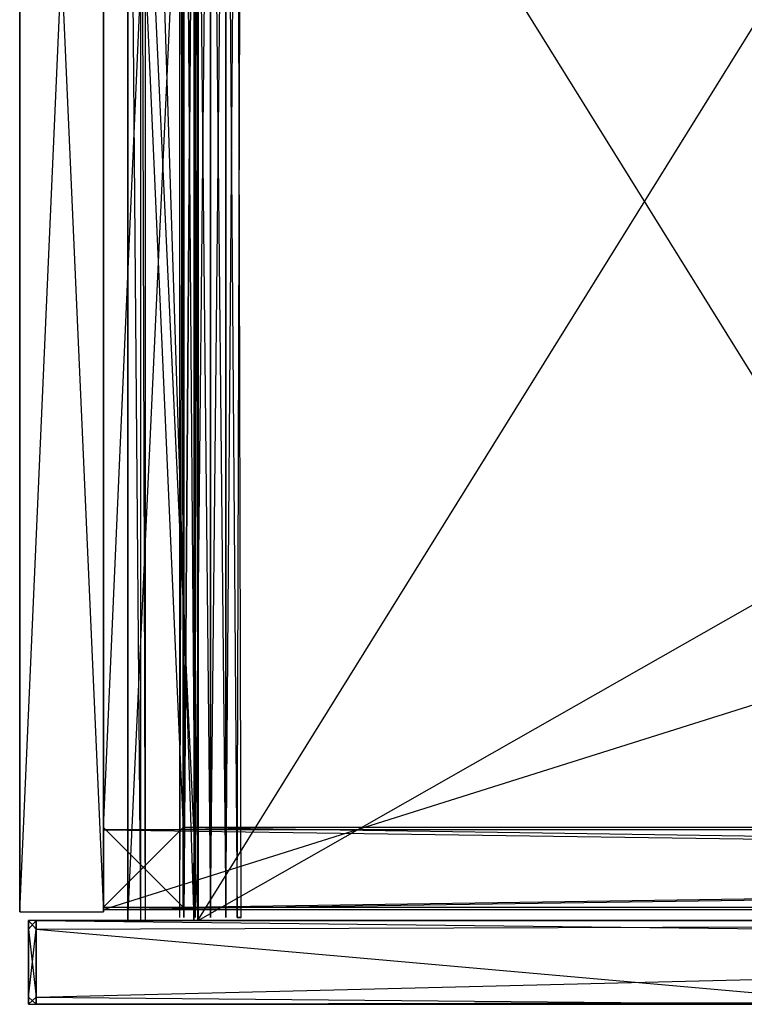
# Model space of a CAD drawing. Extents: x 0 to 1.29, y -0.45 to 0.
# Tile 1 of 51: x 0 to 0.16, y -0.45 to -0.23. Entities that reach past the tile are written whole.
import ezdxf

# ---------------------------------------------------------------- set-up
doc = ezdxf.new("R2010")
doc.units = 0
for name, color, linetype in [('L0_BLENDE_N_A69900__1___REPLACE', 7, 'CONTINUOUS'), ('L17_FRONTOL_N_A69900__0___REPLA', 7, 'CONTINUOUS'), ('L19_SCHUBOL_N_A69900__8___REPLA', 7, 'CONTINUOUS'), ('L1_BLENDE_N_A69900__0___REPLACE', 7, 'CONTINUOUS'), ('L21_SCHUBOL_N_A69900__6___REPLA', 7, 'CONTINUOUS'), ('L27_SCHUBOL_N_A69900__0___REPLA', 7, 'CONTINUOUS'), ('L38_KORPUS_N_A69900__3___REPLAC', 7, 'CONTINUOUS'), ('L40_KORPUS_N_A69900__1___REPLAC', 7, 'CONTINUOUS'), ('L44_FRONTUL_N_A69900__0___REPLA', 7, 'CONTINUOUS'), ('L45_SCHUBUL_N_A69900__5___REPLA', 7, 'CONTINUOUS'), ('L46_SCHUBUL_N_A69900__4___REPLA', 7, 'CONTINUOUS'), ('L49_SCHUBUL_N_A69900__1___REPLA', 7, 'CONTINUOUS')]:
    doc.layers.add(name, color=color, linetype=linetype)

msp = doc.modelspace()

# ---------------------------------------------------------------- linework, layer by layer
at = {"layer": 'L0_BLENDE_N_A69900__1___REPLACE', "color": 250}
for points, invisible_edges in [([(0.019, -0.408901, 0.52), (0.019, 0, 0.46), (0.019, -0.408901, 0.46), (0.019, -0.408901, 0.52)], 13), ([(0.019, 0, 0.46), (0.019, -0.408901, 0.52), (0.019, 0, 0.52), (0.019, 0, 0.46)], 14), ([(0.0371, 0, 0.46), (0.019, -0.408901, 0.46), (0.019, 0, 0.46), (0.0371, 0, 0.46)], 13), ([(0.019, -0.408901, 0.46), (0.0371, 0, 0.46), (0.0371, -0.408901, 0.46), (0.019, -0.408901, 0.46)], 14), ([(0.0371, -0.408901, 0.52), (0.019, 0, 0.52), (0.019, -0.408901, 0.52), (0.0371, -0.408901, 0.52)], 13), ([(0.019, 0, 0.52), (0.0371, -0.408901, 0.52), (0.0371, 0, 0.52), (0.019, 0, 0.52)], 14), ([(0.0371, 0, 0.46), (0.0371, -0.408901, 0.52), (0.0371, -0.408901, 0.46), (0.0371, 0, 0.46)], 13), ([(0.0371, -0.408901, 0.52), (0.0371, 0, 0.46), (0.0371, 0, 0.52), (0.0371, -0.408901, 0.52)], 14), ([(0.019, -0.427, 0.52), (0.019, -0.408901, 0.46), (0.019, -0.427, 0.46), (0.019, -0.427, 0.52)], 13), ([(0.019, -0.408901, 0.46), (0.019, -0.427, 0.52), (0.019, -0.408901, 0.52), (0.019, -0.408901, 0.46)], 14), ([(0.0371, -0.408901, 0.46), (0.019, -0.427, 0.46), (0.019, -0.408901, 0.46), (0.0371, -0.408901, 0.46)], 13), ([(0.019, -0.427, 0.46), (0.0371, -0.408901, 0.46), (0.0371, -0.427, 0.46), (0.019, -0.427, 0.46)], 14), ([(0.0371, -0.427, 0.52), (0.019, -0.408901, 0.52), (0.019, -0.427, 0.52), (0.0371, -0.427, 0.52)], 13), ([(0.019, -0.408901, 0.52), (0.0371, -0.427, 0.52), (0.0371, -0.408901, 0.52), (0.019, -0.408901, 0.52)], 14), ([(1.2499, -0.408901, 0.46), (0.0371, -0.427, 0.46), (0.0371, -0.408901, 0.46), (1.2499, -0.408901, 0.46)], 13), ([(0.0371, -0.427, 0.46), (1.2499, -0.408901, 0.46), (1.2499, -0.427, 0.46), (0.0371, -0.427, 0.46)], 14), ([(0.0371, -0.408901, 0.52), (1.2499, -0.408901, 0.46), (0.0371, -0.408901, 0.46), (0.0371, -0.408901, 0.52)], 13), ([(1.2499, -0.408901, 0.46), (0.0371, -0.408901, 0.52), (1.2499, -0.408901, 0.52), (1.2499, -0.408901, 0.46)], 14), ([(1.2499, -0.427, 0.52), (0.0371, -0.408901, 0.52), (0.0371, -0.427, 0.52), (1.2499, -0.427, 0.52)], 13), ([(0.0371, -0.408901, 0.52), (1.2499, -0.427, 0.52), (1.2499, -0.408901, 0.52), (0.0371, -0.408901, 0.52)], 14), ([(0.0371, -0.427, 0.52), (0.019, -0.427, 0.46), (0.0371, -0.427, 0.46), (0.0371, -0.427, 0.52)], 13), ([(0.019, -0.427, 0.46), (0.0371, -0.427, 0.52), (0.019, -0.427, 0.52), (0.019, -0.427, 0.46)], 14), ([(1.2499, -0.427, 0.52), (0.0371, -0.427, 0.46), (1.2499, -0.427, 0.46), (1.2499, -0.427, 0.52)], 13), ([(0.0371, -0.427, 0.46), (1.2499, -0.427, 0.52), (0.0371, -0.427, 0.52), (0.0371, -0.427, 0.46)], 14)]:
    msp.add_3dface(points, dxfattribs=dict(at, invisible_edges=invisible_edges))
at = {"layer": 'L17_FRONTOL_N_A69900__0___REPLA', "color": 8}
for points, invisible_edges in [([(0.002, -0.431928, 0.496586), (0.002, -0.43, 0.25371), (0.002, -0.431928, 0.25371), (0.002, -0.431928, 0.496586)], 13), ([(0.002, -0.43, 0.25371), (0.002, -0.431928, 0.496586), (0.002, -0.43, 0.496586), (0.002, -0.43, 0.25371)], 14), ([(0.002, -0.43, 0.498), (0.003722, -0.43, 0.496586), (0.002, -0.43, 0.496586), (0.002, -0.43, 0.498)], 13), ([(0.003722, -0.43, 0.496586), (0.002, -0.43, 0.498), (0.003722, -0.43, 0.498), (0.003722, -0.43, 0.496586)], 14), ([(0.003722, -0.431928, 0.498), (0.002, -0.43, 0.498), (0.002, -0.431928, 0.498), (0.003722, -0.431928, 0.498)], 13), ([(0.002, -0.43, 0.498), (0.003722, -0.431928, 0.498), (0.003722, -0.43, 0.498), (0.002, -0.43, 0.498)], 14), ([(0.003722, -0.43, 0.252), (0.002, -0.431928, 0.252), (0.002, -0.43, 0.252), (0.003722, -0.43, 0.252)], 13), ([(0.002, -0.431928, 0.252), (0.003722, -0.43, 0.252), (0.003722, -0.431928, 0.252), (0.002, -0.431928, 0.252)], 14), ([(0.002, -0.431928, 0.498), (0.002, -0.43, 0.496586), (0.002, -0.431928, 0.496586), (0.002, -0.431928, 0.498)], 13), ([(0.002, -0.43, 0.496586), (0.002, -0.431928, 0.498), (0.002, -0.43, 0.498), (0.002, -0.43, 0.496586)], 14), ([(0.002, -0.43, 0.496586), (0.003722, -0.43, 0.25371), (0.002, -0.43, 0.25371), (0.002, -0.43, 0.496586)], 13), ([(0.003722, -0.43, 0.25371), (0.002, -0.43, 0.496586), (0.003722, -0.43, 0.496586), (0.003722, -0.43, 0.25371)], 14), ([(0.002, -0.431928, 0.25371), (0.002, -0.43, 0.252), (0.002, -0.431928, 0.252), (0.002, -0.431928, 0.25371)], 13), ([(0.002, -0.43, 0.252), (0.002, -0.431928, 0.25371), (0.002, -0.43, 0.25371), (0.002, -0.43, 0.252)], 14), ([(0.002, -0.43, 0.25371), (0.003722, -0.43, 0.252), (0.002, -0.43, 0.252), (0.002, -0.43, 0.25371)], 13), ([(0.003722, -0.43, 0.252), (0.002, -0.43, 0.25371), (0.003722, -0.43, 0.25371), (0.003722, -0.43, 0.252)], 14), ([(0.639967, -0.43, 0.252), (0.003722, -0.431928, 0.252), (0.003722, -0.43, 0.252), (0.639967, -0.43, 0.252)], 13), ([(0.003722, -0.431928, 0.252), (0.639967, -0.43, 0.252), (0.639967, -0.431928, 0.252), (0.003722, -0.431928, 0.252)], 14), ([(0.003722, -0.43, 0.496586), (0.639967, -0.43, 0.25371), (0.003722, -0.43, 0.25371), (0.003722, -0.43, 0.496586)], 13), ([(0.639967, -0.43, 0.25371), (0.003722, -0.43, 0.496586), (0.1847, -0.43, 0.46941), (0.639967, -0.43, 0.25371)], 10), ([(0.1847, -0.43, 0.46941), (0.003722, -0.43, 0.496586), (0.181527, -0.43, 0.470372), (0.1847, -0.43, 0.46941)], 13), ([(0.181527, -0.43, 0.470372), (0.003722, -0.43, 0.496586), (0.178602, -0.43, 0.471935), (0.181527, -0.43, 0.470372)], 10), ([(0.178602, -0.43, 0.471935), (0.003722, -0.43, 0.496586), (0.176039, -0.43, 0.474039), (0.178602, -0.43, 0.471935)], 13), ([(0.176039, -0.43, 0.474039), (0.003722, -0.43, 0.496586), (0.173935, -0.43, 0.476602), (0.176039, -0.43, 0.474039)], 14), ([(0.173935, -0.43, 0.476602), (0.003722, -0.43, 0.496586), (0.172372, -0.43, 0.479527), (0.173935, -0.43, 0.476602)], 15), ([(0.172372, -0.43, 0.479527), (0.003722, -0.43, 0.496586), (0.17141, -0.43, 0.4827), (0.172372, -0.43, 0.479527)], 15), ([(0.17141, -0.43, 0.4827), (0.003722, -0.43, 0.496586), (0.171166, -0.43, 0.484342), (0.17141, -0.43, 0.4827)], 15), ([(0.171166, -0.43, 0.484342), (0.003722, -0.43, 0.496586), (0.171101, -0.43, 0.496586), (0.171166, -0.43, 0.484342)], 15), ([(0.003722, -0.43, 0.25371), (0.639967, -0.43, 0.252), (0.003722, -0.43, 0.252), (0.003722, -0.43, 0.25371)], 13), ([(0.639967, -0.43, 0.252), (0.003722, -0.43, 0.25371), (0.639967, -0.43, 0.25371), (0.639967, -0.43, 0.252)], 14), ([(0.003722, -0.43, 0.498), (0.171101, -0.43, 0.496586), (0.003722, -0.43, 0.496586), (0.003722, -0.43, 0.498)], 13), ([(0.171101, -0.43, 0.496586), (0.003722, -0.43, 0.498), (0.171085, -0.43, 0.498), (0.171101, -0.43, 0.496586)], 14), ([(0.171786, -0.431928, 0.498), (0.003722, -0.43, 0.498), (0.003722, -0.431928, 0.498), (0.171786, -0.431928, 0.498)], 13), ([(0.003722, -0.43, 0.498), (0.171786, -0.431928, 0.498), (0.171085, -0.43, 0.498), (0.003722, -0.43, 0.498)], 14), ([(0.003722, -0.447345, 0.498), (0.002, -0.431928, 0.498), (0.002, -0.447345, 0.498), (0.003722, -0.447345, 0.498)], 13), ([(0.002, -0.431928, 0.498), (0.003722, -0.447345, 0.498), (0.003722, -0.431928, 0.498), (0.002, -0.431928, 0.498)], 14), ([(0.003722, -0.431928, 0.252), (0.002, -0.447345, 0.252), (0.002, -0.431928, 0.252), (0.003722, -0.431928, 0.252)], 13), ([(0.002, -0.447345, 0.252), (0.003722, -0.431928, 0.252), (0.003722, -0.447345, 0.252), (0.002, -0.447345, 0.252)], 14), ([(0.002, -0.447345, 0.498), (0.002, -0.431928, 0.496586), (0.002, -0.447345, 0.496586), (0.002, -0.447345, 0.498)], 13), ([(0.002, -0.431928, 0.496586), (0.002, -0.447345, 0.498), (0.002, -0.431928, 0.498), (0.002, -0.431928, 0.496586)], 14), ([(0.002, -0.447345, 0.496586), (0.002, -0.431928, 0.25371), (0.002, -0.447345, 0.25371), (0.002, -0.447345, 0.496586)], 13), ([(0.002, -0.431928, 0.25371), (0.002, -0.447345, 0.496586), (0.002, -0.431928, 0.496586), (0.002, -0.431928, 0.25371)], 14), ([(0.002, -0.447345, 0.25371), (0.002, -0.431928, 0.252), (0.002, -0.447345, 0.252), (0.002, -0.447345, 0.25371)], 13), ([(0.002, -0.431928, 0.252), (0.002, -0.447345, 0.25371), (0.002, -0.431928, 0.25371), (0.002, -0.431928, 0.252)], 14), ([(0.639967, -0.431928, 0.252), (0.003722, -0.447345, 0.252), (0.003722, -0.431928, 0.252), (0.639967, -0.431928, 0.252)], 13), ([(0.003722, -0.447345, 0.252), (0.639967, -0.431928, 0.252), (0.639967, -0.447345, 0.252), (0.003722, -0.447345, 0.252)], 14), ([(0.177398, -0.447345, 0.498), (0.003722, -0.431928, 0.498), (0.003722, -0.447345, 0.498), (0.177398, -0.447345, 0.498)], 13), ([(0.003722, -0.431928, 0.498), (0.177398, -0.447345, 0.498), (0.171786, -0.431928, 0.498), (0.003722, -0.431928, 0.498)], 14), ([(0.003722, -0.449, 0.498), (0.002, -0.447345, 0.498), (0.002, -0.449, 0.498), (0.003722, -0.449, 0.498)], 13), ([(0.002, -0.447345, 0.498), (0.003722, -0.449, 0.498), (0.003722, -0.447345, 0.498), (0.002, -0.447345, 0.498)], 14), ([(0.003722, -0.447345, 0.252), (0.002, -0.449, 0.252), (0.002, -0.447345, 0.252), (0.003722, -0.447345, 0.252)], 13), ([(0.002, -0.449, 0.252), (0.003722, -0.447345, 0.252), (0.003722, -0.449, 0.252), (0.002, -0.449, 0.252)], 14), ([(0.002, -0.449, 0.496586), (0.002, -0.447345, 0.25371), (0.002, -0.449, 0.25371), (0.002, -0.449, 0.496586)], 13), ([(0.002, -0.447345, 0.25371), (0.002, -0.449, 0.496586), (0.002, -0.447345, 0.496586), (0.002, -0.447345, 0.25371)], 14), ([(0.002, -0.449, 0.498), (0.002, -0.447345, 0.496586), (0.002, -0.449, 0.496586), (0.002, -0.449, 0.498)], 13), ([(0.002, -0.447345, 0.496586), (0.002, -0.449, 0.498), (0.002, -0.447345, 0.498), (0.002, -0.447345, 0.496586)], 14), ([(0.002, -0.449, 0.25371), (0.002, -0.447345, 0.252), (0.002, -0.449, 0.252), (0.002, -0.449, 0.25371)], 13), ([(0.002, -0.447345, 0.252), (0.002, -0.449, 0.25371), (0.002, -0.447345, 0.25371), (0.002, -0.447345, 0.252)], 14), ([(0.178, -0.449, 0.498), (0.003722, -0.447345, 0.498), (0.003722, -0.449, 0.498), (0.178, -0.449, 0.498)], 13), ([(0.003722, -0.447345, 0.498), (0.178, -0.449, 0.498), (0.177398, -0.447345, 0.498), (0.003722, -0.447345, 0.498)], 14), ([(0.639967, -0.447345, 0.252), (0.003722, -0.449, 0.252), (0.003722, -0.447345, 0.252), (0.639967, -0.447345, 0.252)], 13), ([(0.003722, -0.449, 0.252), (0.639967, -0.447345, 0.252), (0.639967, -0.449, 0.252), (0.003722, -0.449, 0.252)], 14), ([(0.003722, -0.449, 0.25371), (0.002, -0.449, 0.252), (0.003722, -0.449, 0.252), (0.003722, -0.449, 0.25371)], 13), ([(0.002, -0.449, 0.252), (0.003722, -0.449, 0.25371), (0.002, -0.449, 0.25371), (0.002, -0.449, 0.252)], 14), ([(0.003722, -0.449, 0.498), (0.002, -0.449, 0.496586), (0.003722, -0.449, 0.496586), (0.003722, -0.449, 0.498)], 13), ([(0.002, -0.449, 0.496586), (0.003722, -0.449, 0.498), (0.002, -0.449, 0.498), (0.002, -0.449, 0.496586)], 14), ([(0.003722, -0.449, 0.496586), (0.002, -0.449, 0.25371), (0.003722, -0.449, 0.25371), (0.003722, -0.449, 0.496586)], 13), ([(0.002, -0.449, 0.25371), (0.003722, -0.449, 0.496586), (0.002, -0.449, 0.496586), (0.002, -0.449, 0.25371)], 14), ([(0.639967, -0.449, 0.476), (0.003722, -0.449, 0.25371), (0.639967, -0.449, 0.25371), (0.639967, -0.449, 0.476)], 13), ([(0.003722, -0.449, 0.25371), (0.639967, -0.449, 0.476), (0.188, -0.449, 0.476), (0.003722, -0.449, 0.25371)], 10), ([(0.003722, -0.449, 0.25371), (0.188, -0.449, 0.476), (0.186049, -0.449, 0.476192), (0.003722, -0.449, 0.25371)], 13), ([(0.003722, -0.449, 0.25371), (0.186049, -0.449, 0.476192), (0.003722, -0.449, 0.496586), (0.003722, -0.449, 0.25371)], 10), ([(0.003722, -0.449, 0.496586), (0.186049, -0.449, 0.476192), (0.184173, -0.449, 0.476761), (0.003722, -0.449, 0.496586)], 13), ([(0.003722, -0.449, 0.496586), (0.184173, -0.449, 0.476761), (0.182444, -0.449, 0.477685), (0.003722, -0.449, 0.496586)], 10), ([(0.003722, -0.449, 0.496586), (0.182444, -0.449, 0.477685), (0.180929, -0.449, 0.478929), (0.003722, -0.449, 0.496586)], 13), ([(0.003722, -0.449, 0.496586), (0.180929, -0.449, 0.478929), (0.179685, -0.449, 0.480444), (0.003722, -0.449, 0.496586)], 10), ([(0.003722, -0.449, 0.496586), (0.179685, -0.449, 0.480444), (0.178761, -0.449, 0.482173), (0.003722, -0.449, 0.496586)], 15), ([(0.003722, -0.449, 0.496586), (0.178761, -0.449, 0.482173), (0.178192, -0.449, 0.484049), (0.003722, -0.449, 0.496586)], 15), ([(0.003722, -0.449, 0.496586), (0.178192, -0.449, 0.484049), (0.178, -0.449, 0.486), (0.003722, -0.449, 0.496586)], 15), ([(0.003722, -0.449, 0.496586), (0.178, -0.449, 0.486), (0.178, -0.449, 0.496586), (0.003722, -0.449, 0.496586)], 15), ([(0.639967, -0.449, 0.25371), (0.003722, -0.449, 0.252), (0.639967, -0.449, 0.252), (0.639967, -0.449, 0.25371)], 13), ([(0.003722, -0.449, 0.252), (0.639967, -0.449, 0.25371), (0.003722, -0.449, 0.25371), (0.003722, -0.449, 0.252)], 14), ([(0.178, -0.449, 0.498), (0.003722, -0.449, 0.496586), (0.178, -0.449, 0.496586), (0.178, -0.449, 0.498)], 13), ([(0.003722, -0.449, 0.496586), (0.178, -0.449, 0.498), (0.003722, -0.449, 0.498), (0.003722, -0.449, 0.496586)], 14)]:
    msp.add_3dface(points, dxfattribs=dict(at, invisible_edges=invisible_edges))
at = {"layer": 'L19_SCHUBOL_N_A69900__8___REPLA', "color": 8}
for points, invisible_edges in [([(0.027425, -0.43, 0.366403), (0.0245, -0.088, 0.3274), (0.0245, -0.43, 0.3274), (0.027425, -0.43, 0.366403)], 13), ([(0.0245, -0.088, 0.3274), (0.027425, -0.43, 0.366403), (0.027425, -0.088, 0.366403), (0.0245, -0.088, 0.3274)], 14), ([(0.0245, -0.43, 0.3274), (0.0245, -0.088, 0.2834), (0.0245, -0.43, 0.2834), (0.0245, -0.43, 0.3274)], 13), ([(0.0245, -0.088, 0.2834), (0.0245, -0.43, 0.3274), (0.0245, -0.088, 0.3274), (0.0245, -0.088, 0.2834)], 14), ([(0.0245, -0.088, 0.2834), (0.0405, -0.43, 0.2834), (0.0245, -0.43, 0.2834), (0.0245, -0.088, 0.2834)], 13), ([(0.0405, -0.43, 0.2834), (0.0245, -0.088, 0.2834), (0.0405, -0.088, 0.2834), (0.0405, -0.43, 0.2834)], 14), ([(0.028503, -0.43, 0.3674), (0.027425, -0.088, 0.366403), (0.027425, -0.43, 0.366403), (0.028503, -0.43, 0.3674)], 13), ([(0.027425, -0.088, 0.366403), (0.028503, -0.43, 0.3674), (0.028503, -0.088, 0.3674), (0.027425, -0.088, 0.366403)], 14), ([(0.0395, -0.43, 0.3674), (0.028503, -0.088, 0.3674), (0.028503, -0.43, 0.3674), (0.0395, -0.43, 0.3674)], 13), ([(0.028503, -0.088, 0.3674), (0.0395, -0.43, 0.3674), (0.0395, -0.088, 0.3674), (0.028503, -0.088, 0.3674)], 14), ([(0.0405, -0.088, 0.3664), (0.0395, -0.43, 0.3674), (0.0405, -0.43, 0.3664), (0.0405, -0.088, 0.3664)], 13), ([(0.0395, -0.43, 0.3674), (0.0405, -0.088, 0.3664), (0.0395, -0.088, 0.3674), (0.0395, -0.43, 0.3674)], 14), ([(0.0405, -0.088, 0.2834), (0.0405, -0.43, 0.3664), (0.0405, -0.43, 0.2834), (0.0405, -0.088, 0.2834)], 13), ([(0.0405, -0.43, 0.3664), (0.0405, -0.088, 0.2834), (0.0405, -0.088, 0.3664), (0.0405, -0.43, 0.3664)], 14), ([(0.0405, -0.43, 0.3664), (0.0245, -0.43, 0.2834), (0.0405, -0.43, 0.2834), (0.0405, -0.43, 0.3664)], 13), ([(0.0245, -0.43, 0.2834), (0.0405, -0.43, 0.3664), (0.0245, -0.43, 0.3274), (0.0245, -0.43, 0.2834)], 10), ([(0.0245, -0.43, 0.3274), (0.0405, -0.43, 0.3664), (0.027425, -0.43, 0.366403), (0.0245, -0.43, 0.3274)], 13), ([(0.027425, -0.43, 0.366403), (0.0405, -0.43, 0.3664), (0.0395, -0.43, 0.3674), (0.027425, -0.43, 0.366403)], 14), ([(0.027425, -0.43, 0.366403), (0.0395, -0.43, 0.3674), (0.028503, -0.43, 0.3674), (0.027425, -0.43, 0.366403)], 15)]:
    msp.add_3dface(points, dxfattribs=dict(at, invisible_edges=invisible_edges))
at = {"layer": 'L1_BLENDE_N_A69900__0___REPLACE', "color": 250}
for points, invisible_edges in [([(0.019001, -0.4275, 0.265), (0.019001, -0.4094, 0.205), (0.019001, -0.4275, 0.205), (0.019001, -0.4275, 0.265)], 13), ([(0.019001, -0.4094, 0.205), (0.019001, -0.4275, 0.265), (0.019001, -0.4094, 0.265), (0.019001, -0.4094, 0.205)], 14), ([(0.019001, -0.4094, 0.265), (1.268, -0.4094, 0.205), (0.019001, -0.4094, 0.205), (0.019001, -0.4094, 0.265)], 13), ([(1.268, -0.4094, 0.205), (0.019001, -0.4094, 0.265), (1.268, -0.4094, 0.265), (1.268, -0.4094, 0.205)], 14), ([(1.268, -0.4094, 0.205), (0.019001, -0.4275, 0.205), (0.019001, -0.4094, 0.205), (1.268, -0.4094, 0.205)], 13), ([(0.019001, -0.4275, 0.205), (1.268, -0.4094, 0.205), (1.268, -0.4275, 0.205), (0.019001, -0.4275, 0.205)], 14), ([(1.268, -0.4275, 0.265), (0.019001, -0.4094, 0.265), (0.019001, -0.4275, 0.265), (1.268, -0.4275, 0.265)], 13), ([(0.019001, -0.4094, 0.265), (1.268, -0.4275, 0.265), (1.268, -0.4094, 0.265), (0.019001, -0.4094, 0.265)], 14), ([(1.268, -0.4275, 0.265), (0.019001, -0.4275, 0.205), (1.268, -0.4275, 0.205), (1.268, -0.4275, 0.265)], 13), ([(0.019001, -0.4275, 0.205), (1.268, -0.4275, 0.265), (0.019001, -0.4275, 0.265), (0.019001, -0.4275, 0.205)], 14)]:
    msp.add_3dface(points, dxfattribs=dict(at, invisible_edges=invisible_edges))
at = {"layer": 'L21_SCHUBOL_N_A69900__6___REPLA', "color": 8}
for points, invisible_edges in [([(0.242996, -0.104, 0.2834), (0.040443, -0.43, 0.2834), (0.040443, -0.104, 0.2834), (0.242996, -0.104, 0.2834)], 13), ([(0.040443, -0.43, 0.2834), (0.242996, -0.104, 0.2834), (0.242996, -0.43, 0.2834), (0.040443, -0.43, 0.2834)], 14), ([(0.242996, -0.43, 0.2994), (0.040443, -0.104, 0.2994), (0.040443, -0.43, 0.2994), (0.242996, -0.43, 0.2994)], 13), ([(0.040443, -0.104, 0.2994), (0.242996, -0.43, 0.2994), (0.242996, -0.104, 0.2994), (0.040443, -0.104, 0.2994)], 14), ([(0.040443, -0.43, 0.2994), (0.040443, -0.104, 0.2834), (0.040443, -0.43, 0.2834), (0.040443, -0.43, 0.2994)], 13), ([(0.040443, -0.104, 0.2834), (0.040443, -0.43, 0.2994), (0.040443, -0.104, 0.2994), (0.040443, -0.104, 0.2834)], 14), ([(0.242996, -0.43, 0.2994), (0.040443, -0.43, 0.2834), (0.242996, -0.43, 0.2834), (0.242996, -0.43, 0.2994)], 13), ([(0.040443, -0.43, 0.2834), (0.242996, -0.43, 0.2994), (0.040443, -0.43, 0.2994), (0.040443, -0.43, 0.2834)], 14)]:
    msp.add_3dface(points, dxfattribs=dict(at, invisible_edges=invisible_edges))
at = {"layer": 'L27_SCHUBOL_N_A69900__0___REPLA', "color": 8}
for points, invisible_edges in [([(0.037216, -0.4293, 0.4215), (0.036278, -0.087, 0.418), (0.036278, -0.4293, 0.418), (0.037216, -0.4293, 0.4215)], 13), ([(0.036278, -0.087, 0.418), (0.037216, -0.4293, 0.4215), (0.037216, -0.087, 0.4215), (0.036278, -0.087, 0.418)], 14), ([(0.036278, -0.4293, 0.418), (0.037216, -0.087, 0.4145), (0.037216, -0.4293, 0.4145), (0.036278, -0.4293, 0.418)], 13), ([(0.037216, -0.087, 0.4145), (0.036278, -0.4293, 0.418), (0.036278, -0.087, 0.418), (0.037216, -0.087, 0.4145)], 14), ([(0.039778, -0.087, 0.411938), (0.037216, -0.4293, 0.4145), (0.037216, -0.087, 0.4145), (0.039778, -0.087, 0.411938)], 13), ([(0.037216, -0.4293, 0.4145), (0.039778, -0.087, 0.411938), (0.039778, -0.4293, 0.411938), (0.037216, -0.4293, 0.4145)], 14), ([(0.039778, -0.4293, 0.424062), (0.037216, -0.087, 0.4215), (0.037216, -0.4293, 0.4215), (0.039778, -0.4293, 0.424062)], 13), ([(0.037216, -0.087, 0.4215), (0.039778, -0.4293, 0.424062), (0.039778, -0.087, 0.424062), (0.037216, -0.087, 0.4215)], 14), ([(0.043278, -0.4293, 0.425), (0.039778, -0.087, 0.424062), (0.039778, -0.4293, 0.424062), (0.043278, -0.4293, 0.425)], 13), ([(0.039778, -0.087, 0.424062), (0.043278, -0.4293, 0.425), (0.043278, -0.087, 0.425), (0.039778, -0.087, 0.424062)], 14), ([(0.043278, -0.087, 0.411), (0.039778, -0.4293, 0.411938), (0.039778, -0.087, 0.411938), (0.043278, -0.087, 0.411)], 13), ([(0.039778, -0.4293, 0.411938), (0.043278, -0.087, 0.411), (0.043278, -0.4293, 0.411), (0.039778, -0.4293, 0.411938)], 14), ([(0.046778, -0.087, 0.411938), (0.043278, -0.4293, 0.411), (0.043278, -0.087, 0.411), (0.046778, -0.087, 0.411938)], 13), ([(0.043278, -0.4293, 0.411), (0.046778, -0.087, 0.411938), (0.046778, -0.4293, 0.411938), (0.043278, -0.4293, 0.411)], 14), ([(0.046778, -0.4293, 0.424062), (0.043278, -0.087, 0.425), (0.043278, -0.4293, 0.425), (0.046778, -0.4293, 0.424062)], 13), ([(0.043278, -0.087, 0.425), (0.046778, -0.4293, 0.424062), (0.046778, -0.087, 0.424062), (0.043278, -0.087, 0.425)], 14), ([(0.049341, -0.4293, 0.4215), (0.046778, -0.087, 0.424062), (0.046778, -0.4293, 0.424062), (0.049341, -0.4293, 0.4215)], 13), ([(0.046778, -0.087, 0.424062), (0.049341, -0.4293, 0.4215), (0.049341, -0.087, 0.4215), (0.046778, -0.087, 0.424062)], 14), ([(0.049341, -0.087, 0.4145), (0.046778, -0.4293, 0.411938), (0.046778, -0.087, 0.411938), (0.049341, -0.087, 0.4145)], 13), ([(0.046778, -0.4293, 0.411938), (0.049341, -0.087, 0.4145), (0.049341, -0.4293, 0.4145), (0.046778, -0.4293, 0.411938)], 14), ([(0.049341, -0.087, 0.4145), (0.050278, -0.4293, 0.418), (0.049341, -0.4293, 0.4145), (0.049341, -0.087, 0.4145)], 13), ([(0.050278, -0.4293, 0.418), (0.049341, -0.087, 0.4145), (0.050278, -0.087, 0.418), (0.050278, -0.4293, 0.418)], 14), ([(0.050278, -0.087, 0.418), (0.049341, -0.4293, 0.4215), (0.050278, -0.4293, 0.418), (0.050278, -0.087, 0.418)], 13), ([(0.049341, -0.4293, 0.4215), (0.050278, -0.087, 0.418), (0.049341, -0.087, 0.4215), (0.049341, -0.4293, 0.4215)], 14)]:
    msp.add_3dface(points, dxfattribs=dict(at, invisible_edges=invisible_edges))
at = {"layer": 'L38_KORPUS_N_A69900__3___REPLAC', "color": 8}
for points, invisible_edges in [([(0, -0.428, 0.5), (0, 0), (0, -0.428), (0, -0.428, 0.5)], 13), ([(0, 0), (0, -0.428, 0.5), (0, 0, 0.5), (0, 0)], 14), ([(0.019, -0.428, 0.5), (0, 0, 0.5), (0, -0.428, 0.5), (0.019, -0.428, 0.5)], 13), ([(0, 0, 0.5), (0.019, -0.428, 0.5), (0.019, 0, 0.5), (0, 0, 0.5)], 14), ([(0.019, 0), (0, -0.428), (0, 0), (0.019, 0)], 13), ([(0, -0.428), (0.019, 0), (0.019, -0.428), (0, -0.428)], 14), ([(0.019, 0), (0.019, -0.428, 0.5), (0.019, -0.428), (0.019, 0)], 13), ([(0.019, -0.428, 0.5), (0.019, 0), (0.019, 0, 0.5), (0.019, -0.428, 0.5)], 14), ([(0.019, -0.428, 0.5), (0, -0.428), (0.019, -0.428), (0.019, -0.428, 0.5)], 13), ([(0, -0.428), (0.019, -0.428, 0.5), (0, -0.428, 0.5), (0, -0.428)], 14)]:
    msp.add_3dface(points, dxfattribs=dict(at, invisible_edges=invisible_edges))
at = {"layer": 'L40_KORPUS_N_A69900__1___REPLAC', "color": 8}
for points, invisible_edges in [([(1.268, -0.4275, 0.0195), (0.019, -0.034, 0.0195), (0.019, -0.4275, 0.0195), (1.268, -0.4275, 0.0195)], 13), ([(0.019, -0.034, 0.0195), (1.268, -0.4275, 0.0195), (1.268, -0.034, 0.0195), (0.019, -0.034, 0.0195)], 14), ([(1.268, -0.034, 0.0005), (0.019, -0.4275, 0.0005), (0.019, -0.034, 0.0005), (1.268, -0.034, 0.0005)], 13), ([(0.019, -0.4275, 0.0005), (1.268, -0.034, 0.0005), (1.268, -0.4275, 0.0005), (0.019, -0.4275, 0.0005)], 14), ([(0.019, -0.4275, 0.0195), (0.019, -0.034, 0.0005), (0.019, -0.4275, 0.0005), (0.019, -0.4275, 0.0195)], 13), ([(0.019, -0.034, 0.0005), (0.019, -0.4275, 0.0195), (0.019, -0.034, 0.0195), (0.019, -0.034, 0.0005)], 14), ([(1.268, -0.4275, 0.0195), (0.019, -0.4275, 0.0005), (1.268, -0.4275, 0.0005), (1.268, -0.4275, 0.0195)], 13), ([(0.019, -0.4275, 0.0005), (1.268, -0.4275, 0.0195), (0.019, -0.4275, 0.0195), (0.019, -0.4275, 0.0005)], 14)]:
    msp.add_3dface(points, dxfattribs=dict(at, invisible_edges=invisible_edges))
at = {"layer": 'L44_FRONTUL_N_A69900__0___REPLA', "color": 8}
for points, invisible_edges in [([(0.002, -0.431928, 0.246585), (0.002, -0.43, 0.00371), (0.002, -0.431928, 0.00371), (0.002, -0.431928, 0.246585)], 13), ([(0.002, -0.43, 0.00371), (0.002, -0.431928, 0.246585), (0.002, -0.43, 0.246585), (0.002, -0.43, 0.00371)], 14), ([(0.002, -0.43, 0.248), (0.003722, -0.43, 0.246585), (0.002, -0.43, 0.246585), (0.002, -0.43, 0.248)], 13), ([(0.003722, -0.43, 0.246585), (0.002, -0.43, 0.248), (0.003722, -0.43, 0.248), (0.003722, -0.43, 0.246585)], 14), ([(0.003722, -0.431928, 0.248), (0.002, -0.43, 0.248), (0.002, -0.431928, 0.248), (0.003722, -0.431928, 0.248)], 13), ([(0.002, -0.43, 0.248), (0.003722, -0.431928, 0.248), (0.003722, -0.43, 0.248), (0.002, -0.43, 0.248)], 14), ([(0.003722, -0.43, 0.002), (0.002, -0.431928, 0.002), (0.002, -0.43, 0.002), (0.003722, -0.43, 0.002)], 13), ([(0.002, -0.431928, 0.002), (0.003722, -0.43, 0.002), (0.003722, -0.431928, 0.002), (0.002, -0.431928, 0.002)], 14), ([(0.002, -0.431928, 0.248), (0.002, -0.43, 0.246585), (0.002, -0.431928, 0.246585), (0.002, -0.431928, 0.248)], 13), ([(0.002, -0.43, 0.246585), (0.002, -0.431928, 0.248), (0.002, -0.43, 0.248), (0.002, -0.43, 0.246585)], 14), ([(0.002, -0.43, 0.246585), (0.003722, -0.43, 0.00371), (0.002, -0.43, 0.00371), (0.002, -0.43, 0.246585)], 13), ([(0.003722, -0.43, 0.00371), (0.002, -0.43, 0.246585), (0.003722, -0.43, 0.246585), (0.003722, -0.43, 0.00371)], 14), ([(0.002, -0.431928, 0.00371), (0.002, -0.43, 0.002), (0.002, -0.431928, 0.002), (0.002, -0.431928, 0.00371)], 13), ([(0.002, -0.43, 0.002), (0.002, -0.431928, 0.00371), (0.002, -0.43, 0.00371), (0.002, -0.43, 0.002)], 14), ([(0.002, -0.43, 0.00371), (0.003722, -0.43, 0.002), (0.002, -0.43, 0.002), (0.002, -0.43, 0.00371)], 13), ([(0.003722, -0.43, 0.002), (0.002, -0.43, 0.00371), (0.003722, -0.43, 0.00371), (0.003722, -0.43, 0.002)], 14), ([(0.639967, -0.43, 0.002), (0.003722, -0.431928, 0.002), (0.003722, -0.43, 0.002), (0.639967, -0.43, 0.002)], 13), ([(0.003722, -0.431928, 0.002), (0.639967, -0.43, 0.002), (0.639967, -0.431928, 0.002), (0.003722, -0.431928, 0.002)], 14), ([(0.003722, -0.43, 0.246585), (0.639967, -0.43, 0.00371), (0.003722, -0.43, 0.00371), (0.003722, -0.43, 0.246585)], 13), ([(0.639967, -0.43, 0.00371), (0.003722, -0.43, 0.246585), (0.1847, -0.43, 0.21941), (0.639967, -0.43, 0.00371)], 10), ([(0.1847, -0.43, 0.21941), (0.003722, -0.43, 0.246585), (0.181527, -0.43, 0.220372), (0.1847, -0.43, 0.21941)], 13), ([(0.181527, -0.43, 0.220372), (0.003722, -0.43, 0.246585), (0.178602, -0.43, 0.221935), (0.181527, -0.43, 0.220372)], 10), ([(0.178602, -0.43, 0.221935), (0.003722, -0.43, 0.246585), (0.176039, -0.43, 0.224039), (0.178602, -0.43, 0.221935)], 13), ([(0.176039, -0.43, 0.224039), (0.003722, -0.43, 0.246585), (0.173935, -0.43, 0.226602), (0.176039, -0.43, 0.224039)], 14), ([(0.173935, -0.43, 0.226602), (0.003722, -0.43, 0.246585), (0.172372, -0.43, 0.229527), (0.173935, -0.43, 0.226602)], 15), ([(0.172372, -0.43, 0.229527), (0.003722, -0.43, 0.246585), (0.17141, -0.43, 0.2327), (0.172372, -0.43, 0.229527)], 15), ([(0.17141, -0.43, 0.2327), (0.003722, -0.43, 0.246585), (0.171166, -0.43, 0.234342), (0.17141, -0.43, 0.2327)], 15), ([(0.171166, -0.43, 0.234342), (0.003722, -0.43, 0.246585), (0.171101, -0.43, 0.246585), (0.171166, -0.43, 0.234342)], 15), ([(0.003722, -0.43, 0.00371), (0.639967, -0.43, 0.002), (0.003722, -0.43, 0.002), (0.003722, -0.43, 0.00371)], 13), ([(0.639967, -0.43, 0.002), (0.003722, -0.43, 0.00371), (0.639967, -0.43, 0.00371), (0.639967, -0.43, 0.002)], 14), ([(0.003722, -0.43, 0.248), (0.171101, -0.43, 0.246585), (0.003722, -0.43, 0.246585), (0.003722, -0.43, 0.248)], 13), ([(0.171101, -0.43, 0.246585), (0.003722, -0.43, 0.248), (0.171085, -0.43, 0.248), (0.171101, -0.43, 0.246585)], 14), ([(0.171786, -0.431928, 0.248), (0.003722, -0.43, 0.248), (0.003722, -0.431928, 0.248), (0.171786, -0.431928, 0.248)], 13), ([(0.003722, -0.43, 0.248), (0.171786, -0.431928, 0.248), (0.171085, -0.43, 0.248), (0.003722, -0.43, 0.248)], 14), ([(0.003722, -0.447345, 0.248), (0.002, -0.431928, 0.248), (0.002, -0.447345, 0.248), (0.003722, -0.447345, 0.248)], 13), ([(0.002, -0.431928, 0.248), (0.003722, -0.447345, 0.248), (0.003722, -0.431928, 0.248), (0.002, -0.431928, 0.248)], 14), ([(0.003722, -0.431928, 0.002), (0.002, -0.447345, 0.002), (0.002, -0.431928, 0.002), (0.003722, -0.431928, 0.002)], 13), ([(0.002, -0.447345, 0.002), (0.003722, -0.431928, 0.002), (0.003722, -0.447345, 0.002), (0.002, -0.447345, 0.002)], 14), ([(0.002, -0.447345, 0.248), (0.002, -0.431928, 0.246585), (0.002, -0.447345, 0.246585), (0.002, -0.447345, 0.248)], 13), ([(0.002, -0.431928, 0.246585), (0.002, -0.447345, 0.248), (0.002, -0.431928, 0.248), (0.002, -0.431928, 0.246585)], 14), ([(0.002, -0.447345, 0.246585), (0.002, -0.431928, 0.00371), (0.002, -0.447345, 0.00371), (0.002, -0.447345, 0.246585)], 13), ([(0.002, -0.431928, 0.00371), (0.002, -0.447345, 0.246585), (0.002, -0.431928, 0.246585), (0.002, -0.431928, 0.00371)], 14), ([(0.002, -0.447345, 0.00371), (0.002, -0.431928, 0.002), (0.002, -0.447345, 0.002), (0.002, -0.447345, 0.00371)], 13), ([(0.002, -0.431928, 0.002), (0.002, -0.447345, 0.00371), (0.002, -0.431928, 0.00371), (0.002, -0.431928, 0.002)], 14), ([(0.639967, -0.431928, 0.002), (0.003722, -0.447345, 0.002), (0.003722, -0.431928, 0.002), (0.639967, -0.431928, 0.002)], 13), ([(0.003722, -0.447345, 0.002), (0.639967, -0.431928, 0.002), (0.639967, -0.447345, 0.002), (0.003722, -0.447345, 0.002)], 14), ([(0.177398, -0.447345, 0.248), (0.003722, -0.431928, 0.248), (0.003722, -0.447345, 0.248), (0.177398, -0.447345, 0.248)], 13), ([(0.003722, -0.431928, 0.248), (0.177398, -0.447345, 0.248), (0.171786, -0.431928, 0.248), (0.003722, -0.431928, 0.248)], 14), ([(0.003722, -0.449, 0.248), (0.002, -0.447345, 0.248), (0.002, -0.449, 0.248), (0.003722, -0.449, 0.248)], 13), ([(0.002, -0.447345, 0.248), (0.003722, -0.449, 0.248), (0.003722, -0.447345, 0.248), (0.002, -0.447345, 0.248)], 14), ([(0.003722, -0.447345, 0.002), (0.002, -0.449, 0.002), (0.002, -0.447345, 0.002), (0.003722, -0.447345, 0.002)], 13), ([(0.002, -0.449, 0.002), (0.003722, -0.447345, 0.002), (0.003722, -0.449, 0.002), (0.002, -0.449, 0.002)], 14), ([(0.002, -0.449, 0.246585), (0.002, -0.447345, 0.00371), (0.002, -0.449, 0.00371), (0.002, -0.449, 0.246585)], 13), ([(0.002, -0.447345, 0.00371), (0.002, -0.449, 0.246585), (0.002, -0.447345, 0.246585), (0.002, -0.447345, 0.00371)], 14), ([(0.002, -0.449, 0.248), (0.002, -0.447345, 0.246585), (0.002, -0.449, 0.246585), (0.002, -0.449, 0.248)], 13), ([(0.002, -0.447345, 0.246585), (0.002, -0.449, 0.248), (0.002, -0.447345, 0.248), (0.002, -0.447345, 0.246585)], 14), ([(0.002, -0.449, 0.00371), (0.002, -0.447345, 0.002), (0.002, -0.449, 0.002), (0.002, -0.449, 0.00371)], 13), ([(0.002, -0.447345, 0.002), (0.002, -0.449, 0.00371), (0.002, -0.447345, 0.00371), (0.002, -0.447345, 0.002)], 14), ([(0.178, -0.449, 0.248), (0.003722, -0.447345, 0.248), (0.003722, -0.449, 0.248), (0.178, -0.449, 0.248)], 13), ([(0.003722, -0.447345, 0.248), (0.178, -0.449, 0.248), (0.177398, -0.447345, 0.248), (0.003722, -0.447345, 0.248)], 14), ([(0.639967, -0.447345, 0.002), (0.003722, -0.449, 0.002), (0.003722, -0.447345, 0.002), (0.639967, -0.447345, 0.002)], 13), ([(0.003722, -0.449, 0.002), (0.639967, -0.447345, 0.002), (0.639967, -0.449, 0.002), (0.003722, -0.449, 0.002)], 14), ([(0.003722, -0.449, 0.00371), (0.002, -0.449, 0.002), (0.003722, -0.449, 0.002), (0.003722, -0.449, 0.00371)], 13), ([(0.002, -0.449, 0.002), (0.003722, -0.449, 0.00371), (0.002, -0.449, 0.00371), (0.002, -0.449, 0.002)], 14), ([(0.003722, -0.449, 0.248), (0.002, -0.449, 0.246585), (0.003722, -0.449, 0.246585), (0.003722, -0.449, 0.248)], 13), ([(0.002, -0.449, 0.246585), (0.003722, -0.449, 0.248), (0.002, -0.449, 0.248), (0.002, -0.449, 0.246585)], 14), ([(0.003722, -0.449, 0.246585), (0.002, -0.449, 0.00371), (0.003722, -0.449, 0.00371), (0.003722, -0.449, 0.246585)], 13), ([(0.002, -0.449, 0.00371), (0.003722, -0.449, 0.246585), (0.002, -0.449, 0.246585), (0.002, -0.449, 0.00371)], 14), ([(0.639967, -0.449, 0.226), (0.003722, -0.449, 0.00371), (0.639967, -0.449, 0.00371), (0.639967, -0.449, 0.226)], 13), ([(0.003722, -0.449, 0.00371), (0.639967, -0.449, 0.226), (0.188, -0.449, 0.226), (0.003722, -0.449, 0.00371)], 10), ([(0.003722, -0.449, 0.00371), (0.188, -0.449, 0.226), (0.186049, -0.449, 0.226192), (0.003722, -0.449, 0.00371)], 13), ([(0.003722, -0.449, 0.00371), (0.186049, -0.449, 0.226192), (0.003722, -0.449, 0.246585), (0.003722, -0.449, 0.00371)], 10), ([(0.003722, -0.449, 0.246585), (0.186049, -0.449, 0.226192), (0.184173, -0.449, 0.226761), (0.003722, -0.449, 0.246585)], 13), ([(0.003722, -0.449, 0.246585), (0.184173, -0.449, 0.226761), (0.182444, -0.449, 0.227685), (0.003722, -0.449, 0.246585)], 10), ([(0.003722, -0.449, 0.246585), (0.182444, -0.449, 0.227685), (0.180929, -0.449, 0.228929), (0.003722, -0.449, 0.246585)], 13), ([(0.003722, -0.449, 0.246585), (0.180929, -0.449, 0.228929), (0.179685, -0.449, 0.230444), (0.003722, -0.449, 0.246585)], 10), ([(0.003722, -0.449, 0.246585), (0.179685, -0.449, 0.230444), (0.178761, -0.449, 0.232173), (0.003722, -0.449, 0.246585)], 15), ([(0.003722, -0.449, 0.246585), (0.178761, -0.449, 0.232173), (0.178192, -0.449, 0.234049), (0.003722, -0.449, 0.246585)], 15), ([(0.003722, -0.449, 0.246585), (0.178192, -0.449, 0.234049), (0.178, -0.449, 0.236), (0.003722, -0.449, 0.246585)], 15), ([(0.003722, -0.449, 0.246585), (0.178, -0.449, 0.236), (0.178, -0.449, 0.246585), (0.003722, -0.449, 0.246585)], 15), ([(0.639967, -0.449, 0.00371), (0.003722, -0.449, 0.002), (0.639967, -0.449, 0.002), (0.639967, -0.449, 0.00371)], 13), ([(0.003722, -0.449, 0.002), (0.639967, -0.449, 0.00371), (0.003722, -0.449, 0.00371), (0.003722, -0.449, 0.002)], 14), ([(0.178, -0.449, 0.248), (0.003722, -0.449, 0.246585), (0.178, -0.449, 0.246585), (0.178, -0.449, 0.248)], 13), ([(0.003722, -0.449, 0.246585), (0.178, -0.449, 0.248), (0.003722, -0.449, 0.248), (0.003722, -0.449, 0.246585)], 14)]:
    msp.add_3dface(points, dxfattribs=dict(at, invisible_edges=invisible_edges))
at = {"layer": 'L45_SCHUBUL_N_A69900__5___REPLA', "color": 8}
for points, invisible_edges in [([(0.027425, -0.43, 0.116403), (0.0245, -0.088, 0.0774), (0.0245, -0.43, 0.0774), (0.027425, -0.43, 0.116403)], 13), ([(0.0245, -0.088, 0.0774), (0.027425, -0.43, 0.116403), (0.027425, -0.088, 0.116403), (0.0245, -0.088, 0.0774)], 14), ([(0.0245, -0.43, 0.0774), (0.0245, -0.088, 0.0334), (0.0245, -0.43, 0.0334), (0.0245, -0.43, 0.0774)], 13), ([(0.0245, -0.088, 0.0334), (0.0245, -0.43, 0.0774), (0.0245, -0.088, 0.0774), (0.0245, -0.088, 0.0334)], 14), ([(0.0405, -0.088, 0.0334), (0.0245, -0.43, 0.0334), (0.0245, -0.088, 0.0334), (0.0405, -0.088, 0.0334)], 13), ([(0.0245, -0.43, 0.0334), (0.0405, -0.088, 0.0334), (0.0405, -0.43, 0.0334), (0.0245, -0.43, 0.0334)], 14), ([(0.028503, -0.43, 0.1174), (0.027425, -0.088, 0.116403), (0.027425, -0.43, 0.116403), (0.028503, -0.43, 0.1174)], 13), ([(0.027425, -0.088, 0.116403), (0.028503, -0.43, 0.1174), (0.028503, -0.088, 0.1174), (0.027425, -0.088, 0.116403)], 14), ([(0.0395, -0.43, 0.1174), (0.028503, -0.088, 0.1174), (0.028503, -0.43, 0.1174), (0.0395, -0.43, 0.1174)], 13), ([(0.028503, -0.088, 0.1174), (0.0395, -0.43, 0.1174), (0.0395, -0.088, 0.1174), (0.028503, -0.088, 0.1174)], 14), ([(0.0405, -0.43, 0.1164), (0.0395, -0.088, 0.1174), (0.0395, -0.43, 0.1174), (0.0405, -0.43, 0.1164)], 13), ([(0.0395, -0.088, 0.1174), (0.0405, -0.43, 0.1164), (0.0405, -0.088, 0.1164), (0.0395, -0.088, 0.1174)], 14), ([(0.0405, -0.088, 0.0334), (0.0405, -0.43, 0.1164), (0.0405, -0.43, 0.0334), (0.0405, -0.088, 0.0334)], 13), ([(0.0405, -0.43, 0.1164), (0.0405, -0.088, 0.0334), (0.0405, -0.088, 0.1164), (0.0405, -0.43, 0.1164)], 14), ([(0.0405, -0.43, 0.1164), (0.0245, -0.43, 0.0334), (0.0405, -0.43, 0.0334), (0.0405, -0.43, 0.1164)], 13), ([(0.0245, -0.43, 0.0334), (0.0405, -0.43, 0.1164), (0.0245, -0.43, 0.0774), (0.0245, -0.43, 0.0334)], 10), ([(0.0245, -0.43, 0.0774), (0.0405, -0.43, 0.1164), (0.027425, -0.43, 0.116403), (0.0245, -0.43, 0.0774)], 13), ([(0.027425, -0.43, 0.116403), (0.0405, -0.43, 0.1164), (0.0395, -0.43, 0.1174), (0.027425, -0.43, 0.116403)], 14), ([(0.027425, -0.43, 0.116403), (0.0395, -0.43, 0.1174), (0.028503, -0.43, 0.1174), (0.027425, -0.43, 0.116403)], 15)]:
    msp.add_3dface(points, dxfattribs=dict(at, invisible_edges=invisible_edges))
at = {"layer": 'L46_SCHUBUL_N_A69900__4___REPLA', "color": 8}
for points, invisible_edges in [([(0.613, -0.43, 0.0494), (0.0405, -0.104, 0.0494), (0.0405, -0.43, 0.0494), (0.613, -0.43, 0.0494)], 13), ([(0.0405, -0.104, 0.0494), (0.613, -0.43, 0.0494), (0.613013, -0.104, 0.0494), (0.0405, -0.104, 0.0494)], 14), ([(0.613013, -0.104, 0.0334), (0.0405, -0.43, 0.0334), (0.0405, -0.104, 0.0334), (0.613013, -0.104, 0.0334)], 13), ([(0.0405, -0.43, 0.0334), (0.613013, -0.104, 0.0334), (0.613, -0.43, 0.0334), (0.0405, -0.43, 0.0334)], 14), ([(0.0405, -0.43, 0.0494), (0.0405, -0.104, 0.0334), (0.0405, -0.43, 0.0334), (0.0405, -0.43, 0.0494)], 13), ([(0.0405, -0.104, 0.0334), (0.0405, -0.43, 0.0494), (0.0405, -0.104, 0.0494), (0.0405, -0.104, 0.0334)], 14), ([(0.613, -0.43, 0.0494), (0.0405, -0.43, 0.0334), (0.613, -0.43, 0.0334), (0.613, -0.43, 0.0494)], 13), ([(0.0405, -0.43, 0.0334), (0.613, -0.43, 0.0494), (0.0405, -0.43, 0.0494), (0.0405, -0.43, 0.0334)], 14)]:
    msp.add_3dface(points, dxfattribs=dict(at, invisible_edges=invisible_edges))
at = {"layer": 'L49_SCHUBUL_N_A69900__1___REPLA', "color": 8}
for points, invisible_edges in [([(0.037216, -0.4293, 0.1715), (0.036278, -0.087, 0.168), (0.036278, -0.4293, 0.168), (0.037216, -0.4293, 0.1715)], 13), ([(0.036278, -0.087, 0.168), (0.037216, -0.4293, 0.1715), (0.037216, -0.087, 0.1715), (0.036278, -0.087, 0.168)], 14), ([(0.036278, -0.4293, 0.168), (0.037216, -0.087, 0.1645), (0.037216, -0.4293, 0.1645), (0.036278, -0.4293, 0.168)], 13), ([(0.037216, -0.087, 0.1645), (0.036278, -0.4293, 0.168), (0.036278, -0.087, 0.168), (0.037216, -0.087, 0.1645)], 14), ([(0.037216, -0.4293, 0.1645), (0.039778, -0.087, 0.161938), (0.039778, -0.4293, 0.161938), (0.037216, -0.4293, 0.1645)], 13), ([(0.039778, -0.087, 0.161938), (0.037216, -0.4293, 0.1645), (0.037216, -0.087, 0.1645), (0.039778, -0.087, 0.161938)], 14), ([(0.039778, -0.4293, 0.174062), (0.037216, -0.087, 0.1715), (0.037216, -0.4293, 0.1715), (0.039778, -0.4293, 0.174062)], 13), ([(0.037216, -0.087, 0.1715), (0.039778, -0.4293, 0.174062), (0.039778, -0.087, 0.174062), (0.037216, -0.087, 0.1715)], 14), ([(0.043278, -0.4293, 0.175), (0.039778, -0.087, 0.174062), (0.039778, -0.4293, 0.174062), (0.043278, -0.4293, 0.175)], 13), ([(0.039778, -0.087, 0.174062), (0.043278, -0.4293, 0.175), (0.043278, -0.087, 0.175), (0.039778, -0.087, 0.174062)], 14), ([(0.043278, -0.087, 0.161), (0.039778, -0.4293, 0.161938), (0.039778, -0.087, 0.161938), (0.043278, -0.087, 0.161)], 13), ([(0.039778, -0.4293, 0.161938), (0.043278, -0.087, 0.161), (0.043278, -0.4293, 0.161), (0.039778, -0.4293, 0.161938)], 14), ([(0.046778, -0.087, 0.161938), (0.043278, -0.4293, 0.161), (0.043278, -0.087, 0.161), (0.046778, -0.087, 0.161938)], 13), ([(0.043278, -0.4293, 0.161), (0.046778, -0.087, 0.161938), (0.046778, -0.4293, 0.161938), (0.043278, -0.4293, 0.161)], 14), ([(0.046778, -0.4293, 0.174062), (0.043278, -0.087, 0.175), (0.043278, -0.4293, 0.175), (0.046778, -0.4293, 0.174062)], 13), ([(0.043278, -0.087, 0.175), (0.046778, -0.4293, 0.174062), (0.046778, -0.087, 0.174062), (0.043278, -0.087, 0.175)], 14), ([(0.049341, -0.4293, 0.1715), (0.046778, -0.087, 0.174062), (0.046778, -0.4293, 0.174062), (0.049341, -0.4293, 0.1715)], 13), ([(0.046778, -0.087, 0.174062), (0.049341, -0.4293, 0.1715), (0.049341, -0.087, 0.1715), (0.046778, -0.087, 0.174062)], 14), ([(0.049341, -0.087, 0.1645), (0.046778, -0.4293, 0.161938), (0.046778, -0.087, 0.161938), (0.049341, -0.087, 0.1645)], 13), ([(0.046778, -0.4293, 0.161938), (0.049341, -0.087, 0.1645), (0.049341, -0.4293, 0.1645), (0.046778, -0.4293, 0.161938)], 14), ([(0.049341, -0.087, 0.1645), (0.050278, -0.4293, 0.168), (0.049341, -0.4293, 0.1645), (0.049341, -0.087, 0.1645)], 13), ([(0.050278, -0.4293, 0.168), (0.049341, -0.087, 0.1645), (0.050278, -0.087, 0.168), (0.050278, -0.4293, 0.168)], 14), ([(0.050278, -0.087, 0.168), (0.049341, -0.4293, 0.1715), (0.050278, -0.4293, 0.168), (0.050278, -0.087, 0.168)], 13), ([(0.049341, -0.4293, 0.1715), (0.050278, -0.087, 0.168), (0.049341, -0.087, 0.1715), (0.049341, -0.4293, 0.1715)], 14)]:
    msp.add_3dface(points, dxfattribs=dict(at, invisible_edges=invisible_edges))

doc.saveas('drawing.dxf')
